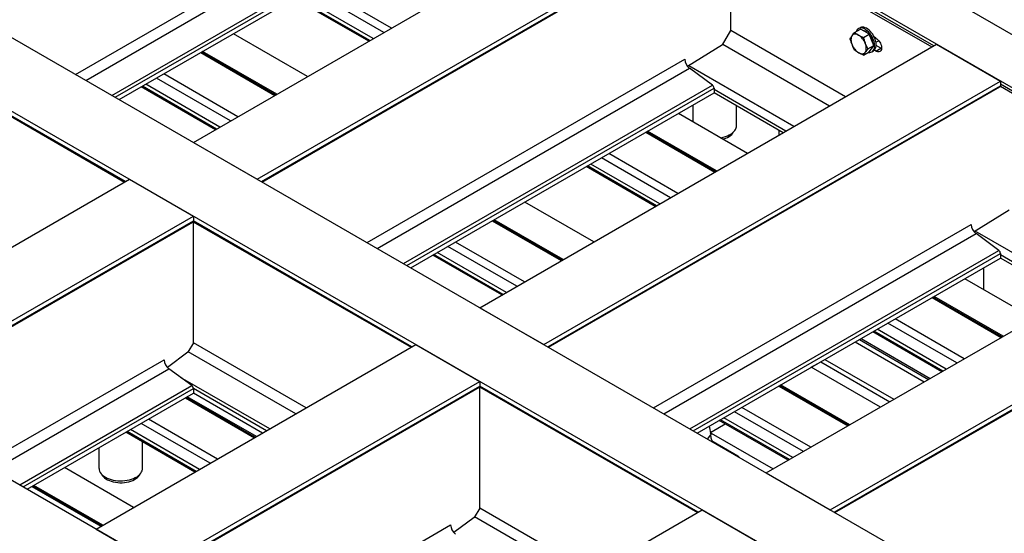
# Model space of a CAD drawing. Header units: millimetres. Extents: x 0 to 25230, y 0 to 17820.
# Tile 192 of 244: x 17204 to 18566, y 11398 to 12108. Entities that reach past the tile are written whole.
import ezdxf

# ---------------------------------------------------------------- set-up
doc = ezdxf.new("R2010")
doc.units = ezdxf.units.MM
doc.linetypes.add('SLD-Sólida', pattern=[0])
doc.layers.add('REFERÊNCIAS', color=9, linetype='SLD-Sólida')

msp = doc.modelspace()

# ---------------------------------------------------------------- linework, layer by layer
at = {"layer": 'REFERÊNCIAS', "linetype": 'SLD-Sólida', "lineweight": 25, "ltscale": 30}
for p, q in [((20856.6, 10770.9), (16302.8, 13399.8)), ((20793, 10734.2), (16239.2, 13363)), ((20161.6, 10369.7), (15607.8, 12998.5)), ((20073.2, 10318.7), (15519.4, 12947.5)), ((19631.3, 10063.5), (15077.5, 12692.4)), ((17444.5, 11938.2), (18075.9, 12302.7)), ((17281.6, 12032.3), (17720.9, 12285.9)), ((17295.7, 12024.1), (17727.4, 12273.4)), ((17331.8, 12003.3), (17759.1, 12250)), ((17532.9, 11887.2), (18164.3, 12251.7)), ((17336.4, 12000.6), (17761.2, 12245.8)), ((17342, 11997.4), (17761.2, 12239.4)), ((17538.5, 11884), (18164.3, 12245.2)), ((17539.5, 11883.4), (18163.6, 12243.6)), ((18164.2, 12244.5), (18465.6, 12070.5)), ((18468, 12071.8), (18164.3, 12247.2)), ((18187.6, 12092.9), (18187.6, 12231)), ((17718.3, 12096.3), (17615.8, 12155.5)), ((17708, 12090.3), (17605.5, 12149.5)), ((17687.1, 12078.3), (17584.6, 12137.4)), ((17688.7, 12079.2), (17586.2, 12138.4)), ((17693.3, 12081.8), (17590.8, 12141)), ((17602.3, 12029.3), (17499.8, 12088.5)), ((18176.2, 12073.3), (18187.6, 12092.9)), ((18346, 12001.5), (18187.6, 12092.9)), ((18358.6, 12090.4), (18366.7, 12095.1)), ((18366.1, 12096.8), (18364, 12095.6)), ((18372.8, 12091.6), (18366.7, 12095.1)), ((18370.8, 12083.4), (18378.9, 12088.1)), ((18378.9, 12088.1), (18372.8, 12091.6)), ((18382, 12080.2), (18378.9, 12088.1)), ((17840.5, 11709.6), (18471.9, 12074.1)), ((18176.2, 12073.3), (18127.8, 12043.3)), ((18323.8, 11988.6), (18176.5, 12073.7)), ((18385, 12072.3), (18382, 12080.2)), ((18388.1, 12082.5), (18385.9, 12083.7)), ((18388.1, 12076.7), (18392.1, 12078.9)), ((18391.7, 12078.7), (18392.6, 12078.2)), ((18471.9, 12074.1), (18560.3, 12023.1)), ((17041.2, 12061.3), (17349.5, 11883.4)), ((17350.5, 11884), (17041.5, 12062.4)), ((17454.7, 12062.4), (17557.2, 12003.3)), ((17558.2, 12003.9), (17455.7, 12063)), ((17559.8, 12004.8), (17457.3, 12064)), ((18370.8, 12058.9), (18378.9, 12063.6)), ((18376.9, 12067.6), (18385, 12072.3)), ((18378.9, 12063.6), (18382, 12067.9)), ((18382, 12067.9), (18385, 12072.3)), ((18382.5, 12063.6), (18384.6, 12064.8)), ((18388.1, 12064.5), (18385.9, 12065.8)), ((18388.1, 12064.5), (18395.1, 12068.6)), ((18388.4, 12072.5), (18395.2, 12068.6)), ((18395.1, 12068.6), (18388.4, 12072.4)), ((18395.8, 12068.2), (18395.1, 12068.6)), ((18395.2, 12068.6), (18395.9, 12069)), ((18395.2, 12068.6), (18395.8, 12068.2)), ((18395.2, 12068.6), (18395.2, 12068.6)), ((17684.6, 11799.6), (18123.9, 12053.2)), ((17506.2, 11973.8), (17403.7, 12033)), ((17698.8, 11791.5), (18130.5, 12040.7)), ((18274.7, 11960.3), (18129.4, 12044.2)), ((18162.1, 12017.3), (18130.5, 12040.7)), ((17481.2, 11959.4), (17378.7, 12018.6)), ((17495.9, 11967.9), (17393.4, 12027)), ((17928.9, 11658.6), (18560.3, 12023.1)), ((18560.3, 12023.1), (18560.3, 12016.6)), ((18863.9, 11843.3), (18560.3, 12018.6)), ((17475, 11955.8), (17372.5, 12015)), ((17476.6, 11956.7), (17374.1, 12015.9)), ((17734.8, 11770.6), (18162.1, 12017.3)), ((17739.5, 11767.9), (18164.3, 12013.2)), ((17745.1, 11764.7), (18164.3, 12006.7)), ((17934.5, 11655.4), (18560.3, 12016.6)), ((17935.5, 11654.8), (18559.5, 12015)), ((18164.3, 12013.2), (18164.3, 12006.7)), ((18263.6, 11953.9), (18164.3, 12011.2)), ((18259.7, 11951.6), (18164.3, 12006.7)), ((18560.2, 12015.9), (18861.6, 11841.9)), ((18210.4, 11923.1), (18115, 11978.2)), ((18135, 11989.8), (18135, 11966.7)), ((18195.3, 11961.4), (18195.3, 11988.8)), ((18069.9, 11952.2), (18165.3, 11897.1)), ((18166.3, 11897.7), (18070.9, 11952.8)), ((18167.9, 11898.7), (18072.5, 11953.7)), ((18253.7, 11955.1), (18253.7, 11948.2)), ((17444.5, 11938.2), (17532.9, 11887.2)), ((18104, 11861.7), (18008.6, 11916.8)), ((18114.3, 11867.7), (18018.9, 11922.8)), ((18083.1, 11849.7), (17987.7, 11904.8)), ((18084.7, 11850.6), (17989.3, 11905.7)), ((18089.3, 11853.2), (17993.9, 11908.3)), ((16914.2, 11632.1), (17356.1, 11887.2)), ((17356.1, 11887.2), (17444.5, 11836.2)), ((17998.2, 11800.7), (17902.8, 11855.8)), ((18236.5, 11481), (18867.9, 11845.5)), ((18572.2, 11844.7), (18523.8, 11814.7)), ((17002.6, 11581), (17444.5, 11836.2)), ((17008.2, 11577.8), (17444.5, 11829.7)), ((17009.2, 11577.2), (17443.8, 11828.1)), ((17444.3, 11828.6), (17745.5, 11654.8)), ((17444.5, 11836.2), (17444.5, 11829.7)), ((17746.5, 11655.4), (17444.5, 11829.7)), ((17444.5, 11661), (17444.5, 11828.5)), ((17857.7, 11829.7), (17953.2, 11774.7)), ((17954.2, 11775.3), (17858.8, 11830.3)), ((17955.8, 11776.2), (17860.4, 11831.3)), ((18080.6, 11571), (18519.9, 11824.6)), ((18670.7, 11731.7), (18525.3, 11815.6)), ((18094.7, 11562.9), (18526.5, 11812.1)), ((18558.1, 11788.7), (18526.5, 11812.1)), ((17891.9, 11739.3), (17796.5, 11794.4)), ((17902.2, 11745.2), (17806.8, 11800.3)), ((18130.8, 11542), (18558.1, 11788.7)), ((18324.9, 11430), (18956.2, 11794.5)), ((18330.5, 11426.8), (18956.2, 11788)), ((17871, 11727.2), (17775.5, 11782.3)), ((17872.6, 11728.1), (17777.1, 11783.2)), ((17877.2, 11730.8), (17781.7, 11785.9)), ((18135.5, 11539.3), (18560.3, 11784.6)), ((18141.1, 11536.1), (18560.3, 11778.1)), ((18331.5, 11426.2), (18955.5, 11786.4)), ((18560.3, 11784.6), (18560.3, 11778.1)), ((18659.6, 11725.3), (18560.3, 11782.6)), ((18655.7, 11723), (18560.3, 11778.1)), ((18536.6, 11764.5), (18536.6, 11734.8)), ((18606.4, 11694.6), (18510.9, 11749.6)), ((18465.8, 11723.6), (18561.3, 11668.5)), ((18562.3, 11669.1), (18466.9, 11724.2)), ((18563.9, 11670.1), (18468.5, 11725.2)), ((17840.5, 11709.6), (17928.9, 11658.6)), ((18510.3, 11639.1), (18414.9, 11694.2)), ((18485.3, 11624.7), (18389.8, 11679.7)), ((18500, 11633.2), (18404.6, 11688.2)), ((18365.2, 11665.5), (18460.6, 11610.4)), ((18367.7, 11667), (18463.1, 11611.9)), ((18479.1, 11621.1), (18383.6, 11676.2)), ((18480.7, 11622), (18385.3, 11677.1)), ((17310.2, 11403.5), (17752.1, 11658.6)), ((17444.5, 11661), (17437, 11647.9)), ((17600.4, 11571), (17444.5, 11661)), ((17752.1, 11658.6), (17840.5, 11607.6)), ((18359.6, 11662.3), (18455, 11607.2)), ((17154.3, 11493.5), (17404.1, 11637.7)), ((17437, 11647.9), (17408.6, 11627.1)), ((17586.3, 11562.9), (17437.5, 11648.8)), ((18317.5, 11638), (18412.9, 11582.9)), ((17168.4, 11485.3), (17410.7, 11625.2)), ((17442.4, 11601.8), (17410.7, 11625.2)), ((18298.8, 11627.2), (18311.9, 11634.7)), ((18394.2, 11572.1), (18298.8, 11627.2)), ((18311.9, 11634.7), (18312.3, 11635)), ((18311.9, 11634.7), (18407.2, 11579.6)), ((17550.2, 11542), (17426.9, 11613.2)), ((17204.5, 11464.5), (17442.4, 11601.8)), ((17209.2, 11461.8), (17444.5, 11597.7)), ((17398.6, 11352.4), (17840.5, 11607.6)), ((17404.2, 11349.2), (17840.5, 11601.1)), ((17405.2, 11348.6), (17839.8, 11599.5)), ((17444.5, 11597.7), (17444.5, 11591.2)), ((17545.5, 11539.3), (17444.5, 11597.7)), ((17840.3, 11600), (18141.5, 11426.2)), ((17840.5, 11607.6), (17840.5, 11601.1)), ((18142.5, 11426.8), (17840.5, 11601.1)), ((17840.5, 11432.4), (17840.5, 11599.9)), ((18253.7, 11601.2), (18349.1, 11546.1)), ((18350.2, 11546.7), (18254.8, 11601.8)), ((18351.8, 11547.6), (18256.4, 11602.7)), ((17214.7, 11458.6), (17444.5, 11591.2)), ((17433.5, 11584.8), (17528.9, 11529.7)), ((17529.9, 11530.3), (17434.5, 11585.4)), ((17531.6, 11531.3), (17436.1, 11586.4)), ((17539.9, 11536.1), (17444.5, 11591.2)), ((18298.2, 11516.6), (18202.7, 11571.7)), ((18273.1, 11502.2), (18177.7, 11557.3)), ((18287.9, 11510.7), (18192.4, 11565.8)), ((17467.6, 11494.4), (17372.2, 11549.4)), ((17477.9, 11500.3), (17382.5, 11555.4)), ((18157.7, 11545.8), (18159.7, 11534)), ((18161.8, 11538.6), (18179.7, 11548.9)), ((18266.9, 11498.6), (18171.5, 11553.7)), ((18268.6, 11499.5), (18173.1, 11554.6)), ((17446.7, 11482.3), (17351.3, 11537.4)), ((17448.3, 11483.2), (17352.9, 11538.3)), ((17452.9, 11485.9), (17357.5, 11541)), ((18155.3, 11527.9), (18159.7, 11534)), ((18159.5, 11535.4), (18161.8, 11538.6)), ((18160.2, 11536.3), (18246.2, 11486.6)), ((17314, 11515.9), (17314, 11487.5)), ((17374.4, 11487.5), (17374.4, 11524)), ((18162.6, 11523.7), (18163.1, 11524.5)), ((18163.1, 11524.5), (18197.1, 11504.9)), ((18196.5, 11504.1), (18197.1, 11504.9)), ((18199.3, 11502.5), (18197.1, 11504.9)), ((17361.8, 11433.3), (17266.4, 11488.4)), ((18236.5, 11481), (18324.9, 11430)), ((17221.3, 11462.4), (17316.8, 11407.3)), ((17317.8, 11407.9), (17222.4, 11463)), ((17319.4, 11408.8), (17224, 11463.9)), ((17706.2, 11174.9), (18148.1, 11430)), ((17840.5, 11432.4), (17832.9, 11419.3)), ((17982.2, 11334.3), (17833.4, 11420.2)), ((17996.4, 11342.4), (17840.5, 11432.4)), ((18148.1, 11430), (18236.5, 11379)), ((17550.3, 11264.9), (17800.1, 11409.1)), ((17832.9, 11419.3), (17804.6, 11398.5)), ((17310.2, 11403.5), (17398.6, 11352.4))]:
    msp.add_line(p, q, dxfattribs=at)
at = {"layer": 'REFERÊNCIAS', "linetype": 'SLD-Sólida', "lineweight": 25, "ltscale": 30, "flags": 128}
for points in [[(18364.2, 12086.7), (18362.9, 12087.4), (18361.5, 12087.8), (18360.2, 12088.1), (18358.9, 12088.1), (18357.8, 12087.9), (18356.7, 12087.4), (18355.8, 12086.7), (18355.1, 12085.8)], [(18368.2, 12097.6), (18366.7, 12097.2), (18366.1, 12096.8)], [(18377.7, 12062.8), (18378, 12062.8), (18379.6, 12062.7), (18381.1, 12063), (18382.5, 12063.6), (18383.7, 12064.5), (18384.7, 12065.7), (18385.5, 12067.2), (18386, 12068.9), (18386.3, 12070.8), (18386.3, 12072.9), (18386.1, 12075.1), (18385.6, 12077.4), (18384.9, 12079.8), (18383.9, 12082.1), (18382.8, 12084.4), (18381.4, 12086.6), (18379.9, 12088.7), (18378.3, 12090.6), (18376.6, 12092.3), (18374.8, 12093.7), (18373, 12094.9), (18371.2, 12095.7), (18369.4, 12096.3), (18367.7, 12096.5), (18366.1, 12096.4), (18366.1, 12096.4)], [(18384.6, 12064.8), (18384.6, 12064.8), (18385.8, 12065.7), (18386.8, 12066.9), (18387.6, 12068.4), (18388.1, 12070.1), (18388.4, 12072), (18388.4, 12074.1), (18388.2, 12076.3), (18387.7, 12078.7), (18387, 12081), (18386.1, 12083.4), (18384.9, 12085.7), (18383.6, 12087.9), (18382.1, 12089.9), (18380.4, 12091.8), (18378.7, 12093.5), (18376.9, 12094.9), (18375.1, 12096.1), (18373.3, 12096.9), (18371.5, 12097.5), (18369.8, 12097.7), (18368.2, 12097.6)], [(18355.1, 12085.8), (18354.4, 12084.8), (18354, 12083.5), (18353.7, 12082.1), (18353.6, 12080.5), (18353.7, 12078.9), (18354, 12077.2), (18354.4, 12075.4), (18355.1, 12073.6)], [(18373.4, 12063), (18374, 12064.1), (18374.5, 12065.3), (18374.8, 12066.7), (18374.8, 12068.3), (18374.8, 12069.9), (18374.5, 12071.7), (18374, 12073.4), (18373.4, 12075.2)], [(18388.1, 12082.5), (18389.5, 12081.5), (18390.9, 12080.2), (18392.2, 12078.8), (18393.3, 12077.1), (18394.3, 12075.3), (18395, 12073.5), (18395.6, 12071.6), (18395.8, 12069.8), (18395.8, 12068.2), (18395.6, 12066.7), (18395, 12065.5), (18394.3, 12064.5), (18393.3, 12063.8), (18392.2, 12063.5), (18390.9, 12063.5), (18389.5, 12063.8), (18388.1, 12064.5)], [(18364.2, 12062.2), (18365.6, 12061.5), (18367, 12061), (18368.3, 12060.8), (18369.5, 12060.7), (18370.7, 12061), (18371.7, 12061.4), (18372.7, 12062.1), (18373.4, 12063)], [(18173.1, 11944.7), (18174, 11944.8), (18177.1, 11945.5), (18180, 11946.3), (18182.8, 11947.3), (18185.3, 11948.5), (18187.6, 11949.8), (18189.7, 11951.3), (18191.4, 11952.9), (18192.9, 11954.6), (18194, 11956.3), (18194.8, 11958.2), (18195.2, 11960), (18195.3, 11961.4)], [(18176.3, 11942.8), (18177.6, 11943.2), (18180.4, 11944.1), (18182.9, 11945.2), (18185.1, 11946.5), (18187.2, 11947.9), (18188.9, 11949.4), (18190.3, 11951), (18191.4, 11952.7), (18191.7, 11953.1)], [(17314, 11487.5), (17314.1, 11487.1), (17314.3, 11485.2), (17314.9, 11483.3), (17315.9, 11481.5), (17317.2, 11479.8), (17318.8, 11478.1), (17320.7, 11476.6), (17322.9, 11475.2), (17325.3, 11473.9), (17328, 11472.8), (17330.8, 11471.9), (17333.8, 11471.2), (17336.9, 11470.6), (17340.1, 11470.3), (17343.4, 11470.1), (17346.7, 11470.2), (17349.9, 11470.4), (17353.1, 11470.9), (17356.1, 11471.5), (17359.1, 11472.4), (17361.8, 11473.4), (17364.3, 11474.6), (17366.7, 11475.9), (17368.7, 11477.4), (17370.5, 11479), (17371.9, 11480.6), (17373, 11482.4), (17373.8, 11484.2), (17374.3, 11486.1), (17374.4, 11487.5)], [(17317.7, 11479.2), (17317.7, 11479.2), (17318.7, 11477.5), (17320.1, 11475.8), (17321.7, 11474.3), (17323.7, 11472.9), (17325.9, 11471.6), (17328.4, 11470.5), (17331, 11469.5), (17333.9, 11468.7), (17336.8, 11468.1), (17339.9, 11467.8), (17343, 11467.6), (17346.2, 11467.6), (17349.3, 11467.8), (17352.3, 11468.3), (17355.3, 11468.9), (17358.1, 11469.7), (17360.7, 11470.7), (17363.1, 11471.9), (17365.2, 11473.2), (17367.1, 11474.7), (17368.7, 11476.2), (17370, 11477.9), (17370.7, 11479.2)]]:
    msp.add_lwpolyline(points, dxfattribs=at)
at = {"layer": 'REFERÊNCIAS', "linetype": 'SLD-Sólida', "lineweight": 25, "ltscale": 900}
for centre, radius, start, end in [((18367.4, 12089.6), 6.87, 101.4164, 161.6207), ((18351.8, 12067.3), 23, 20.2271, 57.362), ((18366.4, 12079.4), 14.2, 45.7481, 74.2573), ((18376.7, 12081.5), 23, 200.2271, 237.362), ((18360.5, 12072.1), 23.5, 9.238, 33.1733), ((18377.6, 12071.7), 5.98, 309.3721, 340.4266), ((18140.7, 12054.1), 16.9, 182.8744, 232.5131), ((18158.7, 12012.9), 5.56, 2.8744, 52.5131), ((18558.5, 12016.5), 1.78, 305.5182, 5.794), ((17442.8, 11829.5), 1.78, 305.5182, 5.794), ((18536.7, 11825.5), 16.9, 182.8744, 232.5131), ((18554.7, 11784.3), 5.56, 2.8744, 52.5131), ((17421, 11638.5), 16.9, 182.8744, 232.5131), ((17439, 11597.4), 5.56, 2.8744, 52.5131), ((17838.7, 11600.9), 1.78, 305.5182, 5.794), ((17817, 11410), 16.9, 182.8744, 232.5131)]:
    msp.add_arc(centre, radius, start, end, dxfattribs=at)
msp.add_ellipse((18163.9, 11531.6), major_axis=(-0.91, 7.49), ratio=0.563413, start_param=1.170283, end_param=2.74108, dxfattribs=at)
at = {"layer": 'REFERÊNCIAS', "linetype": 'SLD-Sólida', "lineweight": 25, "ltscale": 30}
for points, knots in [([(18355.1, 12085.8), (18355.6, 12086.6), (18356.7, 12088.1), (18357.9, 12089.6), (18358.6, 12090.4)], [0, 0, 0, 0, 0.498791, 1, 1, 1, 1]), ([(18358.6, 12090.4), (18359.4, 12089.8), (18361.2, 12088.5), (18363.2, 12087.3), (18364.2, 12086.7)], [0, 0, 0, 0, 0.498963, 1, 1, 1, 1]), ([(18364.2, 12086.7), (18365.8, 12085.8), (18367.9, 12084.7), (18370.2, 12083.6), (18370.8, 12083.4)], [0, 0, 0, 0, 0.748327, 1, 1, 1, 1]), ([(18352.4, 12081.7), (18352.8, 12082.4), (18353.6, 12083.7), (18354.6, 12085.1), (18355.1, 12085.8)], [0, 0, 0, 0, 0.498963, 1, 1, 1, 1]), ([(18355.1, 12073.6), (18354.6, 12074.9), (18353.6, 12077.6), (18352.8, 12080.3), (18352.4, 12081.7)], [0, 0, 0, 0, 0.498791, 1, 1, 1, 1]), ([(18358.6, 12066), (18357.9, 12067.2), (18356.7, 12069.7), (18355.6, 12072.3), (18355.1, 12073.6)], [0, 0, 0, 0, 0.498963, 1, 1, 1, 1]), ([(18370.8, 12083.4), (18371.2, 12082), (18372, 12079.2), (18372.9, 12076.6), (18373.4, 12075.2)], [0, 0, 0, 0, 0.498963, 1, 1, 1, 1]), ([(18373.4, 12075.2), (18374, 12073.9), (18375, 12071.3), (18376.3, 12068.8), (18376.9, 12067.6)], [0, 0, 0, 0, 0.498791, 1, 1, 1, 1]), ([(18364.2, 12062.2), (18363.2, 12062.8), (18361.2, 12064), (18359.5, 12065.3), (18358.6, 12066)], [0, 0, 0, 0, 0.498791, 1, 1, 1, 1]), ([(18370.8, 12058.9), (18370.2, 12059.1), (18367.9, 12060.2), (18365.8, 12061.3), (18364.2, 12062.2)], [0, 0, 0, 0, 0.251673, 1, 1, 1, 1]), ([(18373.4, 12063), (18372.9, 12062.3), (18372, 12060.8), (18371.2, 12059.5), (18370.8, 12058.9)], [0, 0, 0, 0, 0.498791, 1, 1, 1, 1]), ([(18376.9, 12067.6), (18376.3, 12066.8), (18375, 12065.2), (18374, 12063.7), (18373.4, 12063)], [0, 0, 0, 0, 0.498963, 1, 1, 1, 1])]:
    msp.add_open_spline(points, degree=3, knots=knots, dxfattribs=at)

doc.saveas('drawing.dxf')
